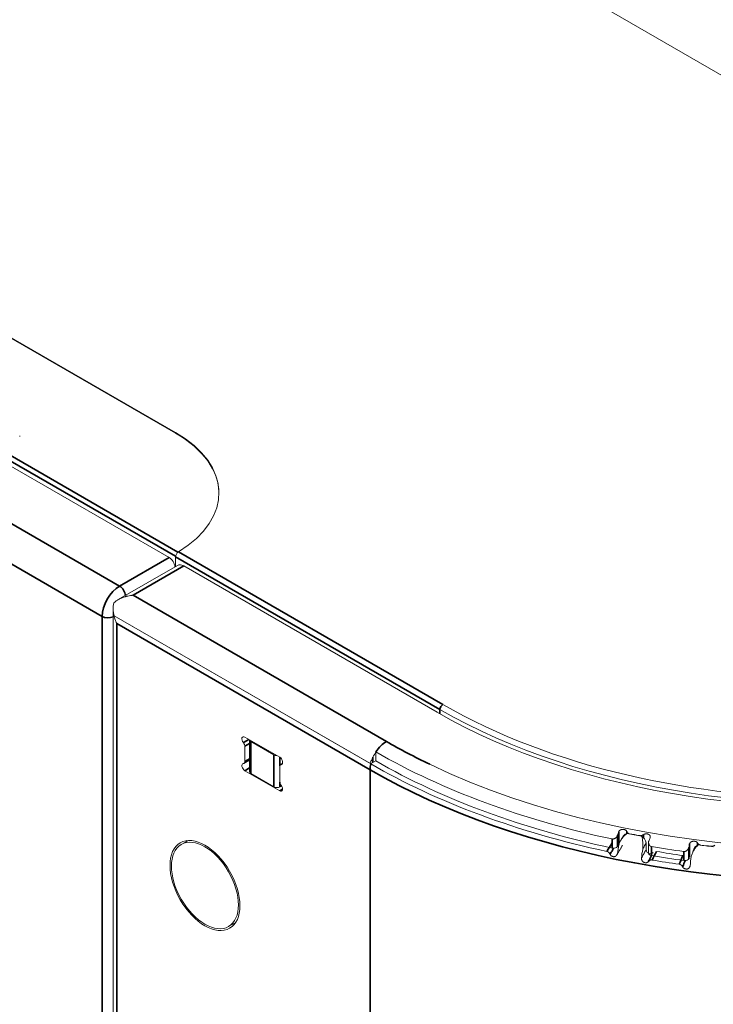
# Model space of a CAD drawing. Header units: millimetres. Extents: x 4 to 1188, y 1 to 840.
# Tile 133 of 256: x 994 to 1005, y 180 to 196. Entities that reach past the tile are written whole.
import ezdxf

# ---------------------------------------------------------------- set-up
doc = ezdxf.new("R2010")
doc.units = ezdxf.units.MM
doc.layers.add('1', color=7, linetype='Continuous')

msp = doc.modelspace()

# ---------------------------------------------------------------- linework, layer by layer
at = {"layer": '1', "color": 154, "linetype": 'Continuous', "lineweight": 13}
for p, q in [((1005.523, 194.3986), (881.7133, 265.8802)), ((996.0949, 188.9553), (872.2852, 260.4368)), ((996.0949, 188.9444), (872.2852, 260.426)), ((993.5722, 188.89), (993.5722, 188.9009)), ((993.3513, 188.4545), (995.9912, 186.9304)), ((996.1414, 187.0233), (996.1414, 187.0225)), ((996.1414, 187.0233), (996.1421, 187.0229)), ((996.0949, 186.9413), (996.0949, 186.7857)), ((996.1269, 186.8042), (995.1653, 186.249)), ((1000.3281, 184.4265), (996.2269, 186.7943)), ((995.0841, 186.1084), (995.0841, 186.0322)), ((995.0841, 186.0322), (995.0841, 79.2345)), ((999.2549, 183.5891), (995.099, 185.9885)), ((999.238, 183.5988), (995.099, 185.9885)), ((997.7818, 183.6975), (997.2161, 184.0241)), ((997.2916, 183.9801), (997.2916, 183.463)), ((997.2161, 183.8754), (997.2161, 183.6285)), ((997.3111, 183.9529), (997.6883, 183.7352)), ((999.3382, 183.6372), (999.3382, 183.7836)), ((997.2023, 183.5979), (997.2916, 183.6495)), ((997.7818, 183.3019), (997.7818, 183.5488)), ((997.8249, 183.5962), (997.7956, 183.5793)), ((999.291, 183.61), (999.3382, 183.6372)), ((997.2161, 183.4798), (997.7818, 183.1532)), ((997.3111, 183.4358), (997.6883, 183.218)), ((997.7825, 183.218), (997.8105, 183.2342)), ((996.302, 182.3503), (996.1877, 182.2844)), ((1003.711, 182.2015), (1003.711, 182.3103)), ((1003.7514, 182.3166), (1003.7514, 182.1426)), ((1004.4169, 182.0909), (1004.4038, 182.0542)), ((996.9544, 180.9565), (997.0686, 181.0224))]:
    msp.add_line(p, q, dxfattribs=at)
at = {"layer": '1', "color": 154, "linetype": 'Continuous', "lineweight": 35}
for p, q in [((996.0949, 188.9444), (996.0949, 188.9553)), ((993.3136, 188.645), (996.1334, 187.017)), ((996.0957, 186.9517), (993.2759, 188.5797)), ((992.5499, 187.9918), (995.1898, 186.4677)), ((994.907, 185.9778), (992.2671, 187.5019)), ((996.1421, 187.0229), (1000.4224, 184.5516)), ((995.1898, 186.4677), (995.9912, 186.9304)), ((1000.3753, 184.47), (996.0949, 186.9413)), ((996.2269, 186.7943), (995.4067, 186.3207)), ((999.5079, 183.9529), (995.4067, 186.3207)), ((994.907, 101.5521), (994.907, 185.9778)), ((995.1427, 81.4281), (995.1427, 185.8635)), ((999.2439, 183.4956), (995.1427, 185.8635)), ((1000.3753, 184.3994), (1000.3753, 184.47)), ((997.1925, 183.9361), (997.2805, 183.9869)), ((997.2916, 183.919), (997.2161, 183.8754)), ((997.3111, 183.4358), (997.3111, 183.9529)), ((997.2161, 183.6285), (997.2916, 183.6721)), ((997.6883, 183.218), (997.6883, 183.7352)), ((997.7825, 183.558), (997.7825, 183.697)), ((999.291, 183.6967), (999.291, 183.61)), ((997.2916, 183.5233), (997.2161, 183.4798)), ((997.8226, 183.5923), (997.8054, 183.5823)), ((999.2439, 183.4956), (999.2439, 76.785)), ((997.8289, 183.1804), (997.7818, 183.1532)), ((997.7825, 183.218), (997.7825, 183.2917)), ((1003.2484, 182.435), (1003.2484, 182.2513)), ((1003.2687, 182.4919), (1003.2687, 182.2868)), ((1003.3973, 182.462), (1003.3973, 182.4947)), ((1003.4417, 182.4596), (1003.4417, 182.457)), ((1003.6022, 182.4263), (1003.6022, 182.4289)), ((1003.6675, 182.4432), (1003.6675, 182.3972)), ((1003.1622, 182.2273), (1003.1622, 182.3737)), ((1003.7991, 182.252), (1003.7991, 182.1056)), ((1004.4038, 182.2379), (1004.4038, 182.0542)), ((1004.4169, 182.2959), (1004.4169, 182.0909)), ((1004.5455, 182.2727), (1004.5455, 182.3073)), ((1004.5953, 182.2753), (1004.5953, 182.2727)), ((1004.7608, 182.253), (1004.7608, 182.2555)), ((1004.3229, 182.0246), (1004.3229, 182.171))]:
    msp.add_line(p, q, dxfattribs=at)
at = {"layer": '1', "color": 154, "linetype": 'Continuous', "lineweight": 13}
for centre, major_axis, ratio, start_param, end_param in [((1006.7864, 188.1551), (9.1333, 0), 0.5773503, 3.9269908, 7.0685835), ((1006.7864, 188.1715), (9.0667, 0), 0.5773503, 3.9269908, 7.0685835), ((1006.7864, 188.2259), (-9, 0), 0.5773503, 0.7853982, 3.9269908), ((994.3979, 187.9755), (-2.4, 0), 0.5773503, 2.3839758, 3.9269908), ((994.3979, 187.9646), (-2.4, 0), 0.5773503, 3.1415962, 3.9269908), ((996.1421, 186.9685), (0.0333, 0.0577), 0.5773503, 0.7853982, 2.3561945), ((995.9912, 186.8215), (-0.0667, 0.1155), 0.5773503, 4.041978, 5.4977871), ((996.2269, 186.631), (0.1, -0.1732), 0.5773503, 2.3561945, 3.1415927), ((995.2841, 186.0322), (0.2, 0), 0.5773503, 3.1415829, 3.5298941), ((997.2161, 183.9697), (0.0333, -0.0577), 0.5773503, 2.3561945, 4.9741884), ((997.3583, 183.9801), (-0.0667, 0), 0.5773503, 0, 0.7853982), ((997.169, 183.9026), (0.0333, -0.0577), 0.5773503, 0.7853982, 1.8325957), ((997.7354, 183.7624), (-0.0667, 0), 0.5773503, 0.7853982, 1.5807856), ((997.7818, 183.6431), (0.0333, -0.0577), 0.5773503, 6.0213859, 8.6393798), ((999.5079, 183.6481), (-0.1867, -0.3233), 0.5773503, 4.6252133, 4.8909022), ((1006.7864, 188.0838), (10.5333, 0), 0.5773503, 3.9269908, 4.3611412), ((997.2161, 183.5342), (0.0333, -0.0577), 0.5773503, 2.8797933, 5.4977871), ((997.169, 183.6557), (0.0333, -0.0577), 0.5773503, 6.0213859, 7.0685835), ((997.8289, 183.5216), (0.0333, -0.0577), 0.5773503, 2.8797933, 3.9269908), ((999.2439, 183.6372), (0.0667, 0), 0.5773503, 4.6243152, 5.4977871), ((1006.7864, 187.9374), (-10.6511, 0), 0.5773503, 0.7853982, 1.214957), ((1006.7864, 187.9374), (-10.5333, 0), 0.5773503, 0.7853982, 1.2195486), ((1006.7864, 188.1551), (-10.2933, 0), 0.5773503, 0.8775843, 2.1183661), ((997.3583, 183.463), (-0.0667, 0), 0.5773503, 0, 0.7853982), ((997.7354, 183.2453), (-0.0667, 0), 0.5773503, 0.7853982, 2.3561945), ((997.8289, 183.2747), (0.0333, -0.0577), 0.5773503, 3.9269908, 4.9741884), ((997.7818, 183.2076), (0.0333, -0.0577), 0.5773503, 5.4977871, 8.115781), ((1006.7864, 188.1424), (10.4, 0), 0.5773503, 4.3810784, 4.4049882), ((996.7596, 181.7293), (0.4, -0.6928), 0.5773503, 3.3795683, 3.4313064), ((1003.1851, 182.2634), (0.0667, 0), 0.5773503, 4.3611412, 5.9637901), ((1003.3673, 182.2449), (-0.0744, -0.3658), 0.2712084, 4.6574571, 5.0659279), ((1006.7864, 188.0838), (10.5333, 0), 0.5773503, 4.4248462, 4.4763329), ((1006.7864, 188.1424), (10.4, 0), 0.5773503, 4.4962701, 4.5201799), ((1003.7425, 182.1732), (0.0657, 0.3675), 0.2414446, 1.50978, 1.9182508), ((1003.8181, 182.1426), (0.0667, 0), 0.5773503, 3.1416003, 4.4248462), ((1006.7864, 187.9374), (-10.5333, 0), 0.5773503, 1.2832536, 1.3347403), ((1006.7864, 187.9374), (10.4, 0), 0.5773503, 4.4291602, 4.4716081), ((1004.5059, 182.0551), (-0.0486, -0.3702), 0.1808936, 4.6415577, 5.0500285), ((1006.7864, 187.9374), (-10.6511, 0), 0.5773503, 1.2874369, 1.3301488), ((1004.3385, 182.062), (0.0667, 0), 0.5773503, 4.4763329, 6.0789818), ((996.7596, 181.7293), (0.4, -0.6928), 0.5773503, 5.9934716, 6.0452097)]:
    msp.add_ellipse(centre, major_axis=major_axis, ratio=ratio, start_param=start_param, end_param=end_param, dxfattribs=at)
at = {"layer": '1', "color": 154, "linetype": 'Continuous', "lineweight": 35}
for centre, major_axis, start_param, end_param in [((995.1898, 186.1411), (-0.2, -0.3464), 3.9269908, 5.4977871), ((995.1898, 186.3588), (-0.0667, 0.1155), 4.041978, 5.4977871), ((995.0013, 186.0322), (0.1333, 0), 3.9269908, 5.3827999), ((1006.7864, 187.8503), (-10.6667, 0), 0.7853982, 2.6847854), ((1000.4224, 184.4972), (-0.0333, -0.0577), 3.9269908, 5.4977871), ((999.5079, 183.6481), (0.1867, 0.3233), 0.7853982, 1.4836206), ((1006.7864, 188.1551), (-10.2933, 0), 0.7853982, 0.8775843), ((999.5079, 183.6481), (-0.1867, -0.3233), 5.2080354, 5.4977871)]:
    msp.add_ellipse(centre, major_axis=major_axis, ratio=0.5773503, start_param=start_param, end_param=end_param, dxfattribs=at)
at = {"layer": '1', "color": 154, "linetype": 'Continuous', "lineweight": 13}
for major_axis in [(0.4, -0.6928), (0.3833, -0.664)]:
    msp.add_ellipse((996.571, 181.6204), major_axis=major_axis, ratio=0.5773503, dxfattribs=at)
for points, knots in [([(995.4067, 186.3207), (995.4049, 186.3206), (995.4031, 186.3204), (995.3995, 186.3201), (995.3942, 186.3195), (995.3818, 186.3181), (995.3711, 186.3167), (995.3499, 186.3134), (995.3358, 186.3108), (995.3148, 186.3062), (995.3078, 186.3045), (995.2973, 186.3019), (995.2938, 186.3009), (995.2869, 186.299), (995.2834, 186.2981), (995.2661, 186.293), (995.2526, 186.2885), (995.2259, 186.2785), (995.2127, 186.273), (995.187, 186.2609), (995.1743, 186.2543), (995.1558, 186.2435), (995.1497, 186.2397), (995.1378, 186.2318), (995.132, 186.2278), (995.1149, 186.2152), (995.1041, 186.2062), (995.0939, 186.1965)], [0, 0, 0, 0, 0.015625, 0.015625, 0.03125, 0.0625, 0.125, 0.125, 0.25, 0.25, 0.3125, 0.3125, 0.34375, 0.34375, 0.375, 0.375, 0.5, 0.5, 0.625, 0.625, 0.75, 0.75, 0.8125, 0.8125, 0.875, 0.875, 1, 1, 1, 1]), ([(995.0939, 186.1965), (995.0899, 186.1797), (995.0872, 186.1626), (995.0853, 186.1409), (995.085, 186.1366), (995.0845, 186.1278), (995.0843, 186.1234), (995.084, 186.1102), (995.0841, 186.1015), (995.085, 186.0752), (995.0866, 186.0578), (995.0916, 186.0231), (995.0949, 186.0058), (995.099, 185.9885)], [0, 0, 0, 0, 0.25, 0.25, 0.3125, 0.3125, 0.375, 0.375, 0.5, 0.5, 0.75, 0.75, 1, 1, 1, 1]), ([(995.1427, 185.8635), (995.1415, 185.866), (995.1404, 185.8685), (995.1381, 185.8735), (995.1348, 185.8811), (995.1315, 185.8887), (995.1253, 185.9041), (995.1214, 185.9144), (995.1104, 185.9456), (995.1041, 185.9668), (995.099, 185.9885)], [0, 0, 0, 0, 0.0625, 0.0625, 0.125, 0.25, 0.25, 0.5, 0.5, 1, 1, 1, 1]), ([(999.238, 183.5988), (999.2423, 183.6062), (999.2467, 183.6136), (999.2555, 183.6289), (999.26, 183.6367), (999.269, 183.6529), (999.2735, 183.6612), (999.2802, 183.6741), (999.2825, 183.6785), (999.2868, 183.6875), (999.289, 183.6921), (999.291, 183.6967)], [0, 0, 0, 0, 0.25, 0.25, 0.5, 0.5, 0.75, 0.75, 0.875, 0.875, 1, 1, 1, 1]), ([(1003.2484, 182.435), (1003.247, 182.4308), (1003.2453, 182.4266), (1003.2411, 182.4185), (1003.2387, 182.4145), (1003.2346, 182.4087), (1003.2332, 182.4068), (1003.2301, 182.4031), (1003.2285, 182.4013), (1003.2236, 182.396), (1003.2201, 182.3927), (1003.2143, 182.3882), (1003.2123, 182.3867), (1003.2082, 182.3839), (1003.2041, 182.3814), (1003.1997, 182.3792), (1003.1964, 182.3777), (1003.1952, 182.3772), (1003.193, 182.3764), (1003.1918, 182.376), (1003.186, 182.3741), (1003.1812, 182.3731), (1003.174, 182.3726), (1003.1716, 182.3726), (1003.1669, 182.3729), (1003.1645, 182.3732), (1003.1622, 182.3737)], [0, 0, 0, 0, 0.125, 0.125, 0.25, 0.25, 0.3125, 0.3125, 0.375, 0.375, 0.5, 0.5, 0.5625, 0.5625, 0.625, 0.6875, 0.6875, 0.71875, 0.71875, 0.75, 0.75, 0.875, 0.875, 0.9375, 0.9375, 1, 1, 1, 1]), ([(1003.3973, 182.4947), (1003.3966, 182.4973), (1003.3945, 182.5022), (1003.3914, 182.5066), (1003.3876, 182.5109), (1003.3855, 182.5128), (1003.3809, 182.5164), (1003.3783, 182.5181), (1003.3741, 182.5204), (1003.3727, 182.5211), (1003.3697, 182.5224), (1003.3682, 182.5231), (1003.3635, 182.5248), (1003.3602, 182.5258), (1003.3551, 182.527), (1003.3533, 182.5273), (1003.3498, 182.528), (1003.348, 182.5282), (1003.3427, 182.5288), (1003.3391, 182.529), (1003.3335, 182.5291), (1003.3317, 182.529), (1003.328, 182.5288), (1003.3262, 182.5287), (1003.3208, 182.5281), (1003.3172, 182.5275), (1003.3119, 182.5262), (1003.3101, 182.5258), (1003.3067, 182.5247), (1003.3051, 182.5242), (1003.3001, 182.5223), (1003.297, 182.5209), (1003.2925, 182.5184), (1003.291, 182.5176), (1003.2883, 182.5157), (1003.2869, 182.5148), (1003.283, 182.5118), (1003.2807, 182.5097), (1003.2775, 182.5062), (1003.2764, 182.505), (1003.2746, 182.5025), (1003.2737, 182.5012), (1003.2712, 182.4974), (1003.2699, 182.4947), (1003.2687, 182.4919)], [0, 0, 0, 0, 0.0625, 0.125, 0.125, 0.1875, 0.1875, 0.25, 0.25, 0.28125, 0.28125, 0.3125, 0.3125, 0.375, 0.375, 0.40625, 0.40625, 0.4375, 0.4375, 0.5, 0.5, 0.53125, 0.53125, 0.5625, 0.5625, 0.625, 0.625, 0.65625, 0.65625, 0.6875, 0.6875, 0.75, 0.75, 0.78125, 0.78125, 0.8125, 0.8125, 0.875, 0.875, 0.90625, 0.90625, 0.9375, 0.9375, 1, 1, 1, 1]), ([(1003.2723, 182.2851), (1003.2782, 182.3037), (1003.2855, 182.3215), (1003.2985, 182.347), (1003.3032, 182.3553), (1003.3095, 182.3655), (1003.3108, 182.3675), (1003.3134, 182.3715), (1003.3148, 182.3735), (1003.3188, 182.3794), (1003.3216, 182.3832), (1003.3357, 182.4021), (1003.3481, 182.4161), (1003.3646, 182.4322), (1003.368, 182.4353), (1003.3749, 182.4415), (1003.3783, 182.4446), (1003.3889, 182.4535), (1003.3961, 182.4591), (1003.4034, 182.4645)], [0, 0, 0, 0, 0.25, 0.25, 0.375, 0.375, 0.40625, 0.40625, 0.4375, 0.4375, 0.5, 0.5, 0.75, 0.75, 0.8125, 0.8125, 0.875, 0.875, 1, 1, 1, 1]), ([(1003.4417, 182.4596), (1003.436, 182.4606), (1003.4308, 182.4623), (1003.4235, 182.4656), (1003.4211, 182.4668), (1003.4167, 182.4695), (1003.4147, 182.471), (1003.4108, 182.4741), (1003.409, 182.4757), (1003.4057, 182.4792), (1003.4028, 182.4829), (1003.4006, 182.4867), (1003.3987, 182.4907), (1003.3979, 182.4927), (1003.3973, 182.4947)], [0, 0, 0, 0, 0.25, 0.25, 0.375, 0.375, 0.5, 0.5, 0.625, 0.625, 0.75, 0.875, 0.875, 1, 1, 1, 1]), ([(1003.6675, 182.4432), (1003.6631, 182.4401), (1003.6583, 182.4375), (1003.6519, 182.4346), (1003.6506, 182.4341), (1003.6479, 182.433), (1003.6465, 182.4325), (1003.6424, 182.4312), (1003.6368, 182.4296), (1003.6311, 182.4286), (1003.6267, 182.428), (1003.6252, 182.4279), (1003.6223, 182.4277), (1003.6208, 182.4276), (1003.6135, 182.4274), (1003.6078, 182.4278), (1003.6022, 182.4289)], [0, 0, 0, 0, 0.25, 0.25, 0.3125, 0.3125, 0.375, 0.375, 0.5, 0.625, 0.625, 0.6875, 0.6875, 0.75, 0.75, 1, 1, 1, 1]), ([(1003.6395, 182.4194), (1003.6418, 182.4122), (1003.6439, 182.4047), (1003.6477, 182.3895), (1003.6495, 182.3817), (1003.6543, 182.3577), (1003.6568, 182.3409), (1003.6589, 182.3188), (1003.6592, 182.3143), (1003.6599, 182.3053), (1003.6606, 182.2916), (1003.6609, 182.2778), (1003.6607, 182.2499), (1003.6598, 182.2309), (1003.658, 182.2115)], [0, 0, 0, 0, 0.125, 0.125, 0.25, 0.25, 0.5, 0.5, 0.5625, 0.5625, 0.625, 0.75, 0.75, 1, 1, 1, 1]), ([(1003.7751, 182.3952), (1003.7762, 182.398), (1003.7779, 182.4036), (1003.7785, 182.4091), (1003.7785, 182.4132), (1003.7784, 182.4145), (1003.7781, 182.4172), (1003.7779, 182.4185), (1003.777, 182.4224), (1003.7762, 182.4249), (1003.7744, 182.4286), (1003.7738, 182.4298), (1003.7723, 182.4321), (1003.7715, 182.4332), (1003.769, 182.4365), (1003.767, 182.4385), (1003.7637, 182.4414), (1003.7625, 182.4423), (1003.7601, 182.4441), (1003.7588, 182.445), (1003.7548, 182.4474), (1003.7519, 182.4488), (1003.7474, 182.4507), (1003.7458, 182.4513), (1003.7426, 182.4524), (1003.7409, 182.4529), (1003.7359, 182.4543), (1003.7325, 182.455), (1003.7272, 182.4558), (1003.7253, 182.456), (1003.7217, 182.4564), (1003.7199, 182.4565), (1003.7144, 182.4567), (1003.7108, 182.4566), (1003.7053, 182.4562), (1003.7035, 182.456), (1003.6998, 182.4555), (1003.698, 182.4552), (1003.6927, 182.4542), (1003.6892, 182.4533), (1003.6842, 182.4516), (1003.6825, 182.451), (1003.6793, 182.4497), (1003.6777, 182.449), (1003.6731, 182.4468), (1003.6702, 182.4451), (1003.6675, 182.4432)], [0, 0, 0, 0, 0.0625, 0.125, 0.125, 0.15625, 0.15625, 0.1875, 0.1875, 0.25, 0.25, 0.28125, 0.28125, 0.3125, 0.3125, 0.375, 0.375, 0.40625, 0.40625, 0.4375, 0.4375, 0.5, 0.5, 0.53125, 0.53125, 0.5625, 0.5625, 0.625, 0.625, 0.65625, 0.65625, 0.6875, 0.6875, 0.75, 0.75, 0.78125, 0.78125, 0.8125, 0.8125, 0.875, 0.875, 0.90625, 0.90625, 0.9375, 0.9375, 1, 1, 1, 1]), ([(1003.7991, 182.252), (1003.7944, 182.2529), (1003.7899, 182.2543), (1003.7836, 182.2574), (1003.7815, 182.2586), (1003.7777, 182.2612), (1003.774, 182.264), (1003.7707, 182.2673), (1003.7684, 182.2698), (1003.7676, 182.2707), (1003.7662, 182.2725), (1003.7655, 182.2734), (1003.7621, 182.278), (1003.7599, 182.282), (1003.757, 182.2882), (1003.7562, 182.2903), (1003.7547, 182.2946), (1003.7541, 182.2967), (1003.7525, 182.3032), (1003.7518, 182.3076), (1003.7514, 182.3143), (1003.7514, 182.3166), (1003.7515, 182.321), (1003.7516, 182.3232), (1003.7524, 182.3298), (1003.7534, 182.3341), (1003.7548, 182.3383)], [0, 0, 0, 0, 0.125, 0.125, 0.1875, 0.1875, 0.25, 0.3125, 0.3125, 0.34375, 0.34375, 0.375, 0.375, 0.5, 0.5, 0.5625, 0.5625, 0.625, 0.625, 0.75, 0.75, 0.8125, 0.8125, 0.875, 0.875, 1, 1, 1, 1]), ([(1004.4038, 182.2379), (1004.4029, 182.2336), (1004.4016, 182.2293), (1004.3984, 182.221), (1004.3964, 182.2169), (1004.3929, 182.2108), (1004.3916, 182.2088), (1004.3889, 182.2049), (1004.3875, 182.203), (1004.383, 182.1974), (1004.3798, 182.1939), (1004.3744, 182.189), (1004.3726, 182.1874), (1004.3687, 182.1843), (1004.3647, 182.1815), (1004.3605, 182.179), (1004.3573, 182.1773), (1004.3562, 182.1768), (1004.3539, 182.1758), (1004.3528, 182.1753), (1004.3471, 182.173), (1004.3424, 182.1717), (1004.3351, 182.1707), (1004.3326, 182.1705), (1004.3278, 182.1705), (1004.3253, 182.1707), (1004.3229, 182.171)], [0, 0, 0, 0, 0.125, 0.125, 0.25, 0.25, 0.3125, 0.3125, 0.375, 0.375, 0.5, 0.5, 0.5625, 0.5625, 0.625, 0.6875, 0.6875, 0.71875, 0.71875, 0.75, 0.75, 0.875, 0.875, 0.9375, 0.9375, 1, 1, 1, 1]), ([(1004.5455, 182.3073), (1004.5444, 182.3098), (1004.5415, 182.3145), (1004.5377, 182.3187), (1004.5332, 182.3227), (1004.5308, 182.3245), (1004.5255, 182.3278), (1004.5227, 182.3293), (1004.5181, 182.3313), (1004.5165, 182.3319), (1004.5133, 182.333), (1004.5117, 182.3335), (1004.5067, 182.335), (1004.5033, 182.3357), (1004.4979, 182.3366), (1004.4961, 182.3368), (1004.4925, 182.3372), (1004.4907, 182.3373), (1004.4852, 182.3376), (1004.4816, 182.3376), (1004.4761, 182.3372), (1004.4742, 182.337), (1004.4706, 182.3366), (1004.4688, 182.3363), (1004.4635, 182.3354), (1004.46, 182.3345), (1004.4549, 182.3329), (1004.4532, 182.3324), (1004.45, 182.3311), (1004.4484, 182.3304), (1004.4438, 182.3283), (1004.4409, 182.3266), (1004.4368, 182.3239), (1004.4355, 182.3229), (1004.433, 182.3209), (1004.4318, 182.3199), (1004.4283, 182.3167), (1004.4263, 182.3144), (1004.4236, 182.3107), (1004.4228, 182.3094), (1004.4212, 182.3068), (1004.4205, 182.3055), (1004.4187, 182.3015), (1004.4177, 182.2987), (1004.4169, 182.2959)], [0, 0, 0, 0, 0.0625, 0.125, 0.125, 0.1875, 0.1875, 0.25, 0.25, 0.28125, 0.28125, 0.3125, 0.3125, 0.375, 0.375, 0.40625, 0.40625, 0.4375, 0.4375, 0.5, 0.5, 0.53125, 0.53125, 0.5625, 0.5625, 0.625, 0.625, 0.65625, 0.65625, 0.6875, 0.6875, 0.75, 0.75, 0.78125, 0.78125, 0.8125, 0.8125, 0.875, 0.875, 0.90625, 0.90625, 0.9375, 0.9375, 1, 1, 1, 1]), ([(1004.4425, 182.0901), (1004.447, 182.1091), (1004.453, 182.1273), (1004.4639, 182.1536), (1004.4678, 182.1622), (1004.4732, 182.1727), (1004.4743, 182.1748), (1004.4766, 182.179), (1004.4777, 182.181), (1004.4812, 182.1872), (1004.4836, 182.1912), (1004.4959, 182.211), (1004.5067, 182.2257), (1004.5215, 182.2429), (1004.5245, 182.2462), (1004.5306, 182.2529), (1004.5337, 182.2561), (1004.5431, 182.2657), (1004.5496, 182.2718), (1004.5562, 182.2776)], [0, 0, 0, 0, 0.25, 0.25, 0.375, 0.375, 0.40625, 0.40625, 0.4375, 0.4375, 0.5, 0.5, 0.75, 0.75, 0.8125, 0.8125, 0.875, 0.875, 1, 1, 1, 1]), ([(1004.5953, 182.2753), (1004.5895, 182.276), (1004.584, 182.2773), (1004.5762, 182.28), (1004.5736, 182.2811), (1004.5688, 182.2835), (1004.5665, 182.2848), (1004.5622, 182.2877), (1004.5602, 182.2892), (1004.5564, 182.2925), (1004.5529, 182.2959), (1004.5501, 182.2996), (1004.5475, 182.3034), (1004.5464, 182.3053), (1004.5455, 182.3073)], [0, 0, 0, 0, 0.25, 0.25, 0.375, 0.375, 0.5, 0.5, 0.625, 0.625, 0.75, 0.875, 0.875, 1, 1, 1, 1]), ([(1004.8241, 182.274), (1004.8203, 182.2707), (1004.8159, 182.2677), (1004.8099, 182.2645), (1004.8086, 182.2638), (1004.8061, 182.2626), (1004.8048, 182.2621), (1004.8009, 182.2604), (1004.7955, 182.2585), (1004.7899, 182.2571), (1004.7856, 182.2562), (1004.7841, 182.256), (1004.7812, 182.2556), (1004.7797, 182.2554), (1004.7725, 182.2547), (1004.7666, 182.2548), (1004.7608, 182.2555)], [0, 0, 0, 0, 0.25, 0.25, 0.3125, 0.3125, 0.375, 0.375, 0.5, 0.625, 0.625, 0.6875, 0.6875, 0.75, 0.75, 1, 1, 1, 1]), ([(1003.0758, 182.1732), (1003.0815, 182.172), (1003.087, 182.17), (1003.0936, 182.1666), (1003.0949, 182.1658), (1003.0975, 182.1643), (1003.0987, 182.1635), (1003.1024, 182.1609), (1003.1048, 182.1591), (1003.1082, 182.1561), (1003.1093, 182.1551), (1003.1114, 182.1529), (1003.1125, 182.1518), (1003.1155, 182.1484), (1003.1193, 182.1437), (1003.1225, 182.1387), (1003.1247, 182.1348), (1003.1254, 182.1335), (1003.1267, 182.1308), (1003.1273, 182.1295), (1003.1279, 182.1281)], [0, 0, 0, 0, 0.25, 0.25, 0.3125, 0.3125, 0.375, 0.375, 0.5, 0.5, 0.5625, 0.5625, 0.625, 0.625, 0.75, 0.875, 0.875, 0.9375, 0.9375, 1, 1, 1, 1]), ([(1003.1279, 182.1281), (1003.1293, 182.1249), (1003.1309, 182.1217), (1003.1337, 182.1172), (1003.1347, 182.1158), (1003.1369, 182.1129), (1003.1381, 182.1115), (1003.1417, 182.1075), (1003.1443, 182.1051), (1003.1486, 182.1018), (1003.1501, 182.1007), (1003.1531, 182.0988), (1003.1547, 182.0978), (1003.1594, 182.0953), (1003.1627, 182.0938), (1003.1676, 182.092), (1003.1693, 182.0914), (1003.1727, 182.0903), (1003.1744, 182.0899), (1003.1795, 182.0886), (1003.1829, 182.0879), (1003.1879, 182.0873), (1003.1896, 182.0872), (1003.193, 182.087), (1003.1947, 182.0871), (1003.1997, 182.0874), (1003.2029, 182.0879), (1003.2075, 182.0892), (1003.209, 182.0897), (1003.212, 182.0909), (1003.2134, 182.0915), (1003.2175, 182.0937), (1003.2201, 182.0954), (1003.2237, 182.0984), (1003.2249, 182.0994), (1003.2272, 182.1016), (1003.2282, 182.1027), (1003.2313, 182.1062), (1003.2333, 182.1087), (1003.2368, 182.1138), (1003.2385, 182.1165), (1003.2417, 182.1222), (1003.2431, 182.1251), (1003.2459, 182.131), (1003.2472, 182.134), (1003.2485, 182.1371)], [0, 0, 0, 0, 0.0625, 0.0625, 0.09375, 0.09375, 0.125, 0.125, 0.1875, 0.1875, 0.21875, 0.21875, 0.25, 0.25, 0.3125, 0.3125, 0.34375, 0.34375, 0.375, 0.375, 0.4375, 0.4375, 0.46875, 0.46875, 0.5, 0.5, 0.5625, 0.5625, 0.59375, 0.59375, 0.625, 0.625, 0.6875, 0.6875, 0.71875, 0.71875, 0.75, 0.75, 0.8125, 0.8125, 0.875, 0.875, 0.9375, 0.9375, 1, 1, 1, 1]), ([(1003.6367, 182.063), (1003.637, 182.056), (1003.6378, 182.0492), (1003.6401, 182.0392), (1003.641, 182.0359), (1003.6428, 182.031), (1003.6434, 182.0294), (1003.6449, 182.0262), (1003.6457, 182.0246), (1003.6482, 182.0199), (1003.6502, 182.0169), (1003.6535, 182.0127), (1003.6547, 182.0114), (1003.6573, 182.0087), (1003.6612, 182.005), (1003.6656, 182.0018), (1003.6703, 181.999), (1003.672, 181.9981), (1003.6752, 181.9965), (1003.6769, 181.9958), (1003.6819, 181.9937), (1003.6853, 181.9926), (1003.6905, 181.9912), (1003.6922, 181.9908), (1003.6957, 181.99), (1003.6974, 181.9897), (1003.7026, 181.9889), (1003.7061, 181.9886), (1003.7112, 181.9886), (1003.713, 181.9887), (1003.7164, 181.9891), (1003.7214, 181.9898), (1003.7261, 181.9913), (1003.7305, 181.9933), (1003.732, 181.9941), (1003.7348, 181.9957), (1003.7375, 181.9974), (1003.74, 181.9994), (1003.7424, 182.0015), (1003.7436, 182.0026), (1003.7469, 182.006), (1003.749, 182.0085), (1003.7509, 182.0111)], [0, 0, 0, 0, 0.125, 0.125, 0.1875, 0.1875, 0.21875, 0.21875, 0.25, 0.25, 0.3125, 0.3125, 0.34375, 0.34375, 0.375, 0.4375, 0.4375, 0.46875, 0.46875, 0.5, 0.5, 0.5625, 0.5625, 0.59375, 0.59375, 0.625, 0.625, 0.6875, 0.6875, 0.71875, 0.71875, 0.75, 0.8125, 0.8125, 0.84375, 0.84375, 0.875, 0.90625, 0.90625, 0.9375, 0.9375, 1, 1, 1, 1]), ([(1003.8246, 182.1543), (1003.821, 182.1496), (1003.817, 182.1458), (1003.8074, 182.1391), (1003.8015, 182.1367), (1003.792, 182.135), (1003.7886, 182.1347), (1003.7834, 182.1348), (1003.7816, 182.1349), (1003.7789, 182.1352), (1003.778, 182.1353), (1003.7762, 182.1355), (1003.7755, 182.1356), (1003.7376, 182.1424), (1003.7165, 182.1643), (1003.711, 182.2015)], [0, 0, 0, 0, 0.1212478, 0.1212478, 0.2677065, 0.2677065, 0.3409359, 0.3409359, 0.3775505, 0.3775505, 0.3958579, 0.3958579, 0.4141652, 0.4141652, 1, 1, 1, 1]), ([(1003.7509, 182.0111), (1003.754, 182.0152), (1003.7577, 182.0189), (1003.7629, 182.0229), (1003.764, 182.0237), (1003.7662, 182.0251), (1003.7674, 182.0258), (1003.7709, 182.0278), (1003.7757, 182.0301), (1003.7809, 182.0317), (1003.7849, 182.0327), (1003.7863, 182.033), (1003.789, 182.0334), (1003.7904, 182.0336), (1003.7973, 182.0343), (1003.8028, 182.0342), (1003.8085, 182.0332)], [0, 0, 0, 0, 0.25, 0.25, 0.3125, 0.3125, 0.375, 0.375, 0.5, 0.625, 0.625, 0.6875, 0.6875, 0.75, 0.75, 1, 1, 1, 1]), ([(1004.2479, 181.9652), (1004.2538, 181.9643), (1004.2595, 181.9627), (1004.2664, 181.9597), (1004.2678, 181.9591), (1004.2705, 181.9577), (1004.2718, 181.957), (1004.2757, 181.9547), (1004.2782, 181.953), (1004.2818, 181.9503), (1004.283, 181.9493), (1004.2853, 181.9473), (1004.2864, 181.9463), (1004.2896, 181.9431), (1004.2936, 181.9387), (1004.2971, 181.9339), (1004.2995, 181.9301), (1004.3002, 181.9288), (1004.3016, 181.9263), (1004.3023, 181.925), (1004.3029, 181.9236)], [0, 0, 0, 0, 0.25, 0.25, 0.3125, 0.3125, 0.375, 0.375, 0.5, 0.5, 0.5625, 0.5625, 0.625, 0.625, 0.75, 0.875, 0.875, 0.9375, 0.9375, 1, 1, 1, 1]), ([(1004.3029, 181.9236), (1004.3044, 181.9205), (1004.3062, 181.9175), (1004.3092, 181.9132), (1004.3103, 181.9118), (1004.3126, 181.9091), (1004.3138, 181.9077), (1004.3176, 181.904), (1004.3204, 181.9017), (1004.3248, 181.8987), (1004.3264, 181.8978), (1004.3296, 181.896), (1004.3312, 181.8952), (1004.3361, 181.893), (1004.3395, 181.8917), (1004.3446, 181.8902), (1004.3464, 181.8898), (1004.3499, 181.8889), (1004.3516, 181.8886), (1004.3569, 181.8876), (1004.3604, 181.8872), (1004.3656, 181.8869), (1004.3674, 181.8869), (1004.3709, 181.887), (1004.3726, 181.8871), (1004.3777, 181.8878), (1004.381, 181.8885), (1004.3858, 181.8901), (1004.3873, 181.8907), (1004.3904, 181.8921), (1004.3918, 181.8929), (1004.3961, 181.8953), (1004.3987, 181.8972), (1004.4023, 181.9004), (1004.4035, 181.9015), (1004.4058, 181.9039), (1004.4069, 181.9051), (1004.41, 181.9087), (1004.4119, 181.9113), (1004.4154, 181.9167), (1004.4171, 181.9196), (1004.4201, 181.9254), (1004.4216, 181.9284), (1004.4242, 181.9345), (1004.4255, 181.9376), (1004.4266, 181.9408)], [0, 0, 0, 0, 0.0625, 0.0625, 0.09375, 0.09375, 0.125, 0.125, 0.1875, 0.1875, 0.21875, 0.21875, 0.25, 0.25, 0.3125, 0.3125, 0.34375, 0.34375, 0.375, 0.375, 0.4375, 0.4375, 0.46875, 0.46875, 0.5, 0.5, 0.5625, 0.5625, 0.59375, 0.59375, 0.625, 0.625, 0.6875, 0.6875, 0.71875, 0.71875, 0.75, 0.75, 0.8125, 0.8125, 0.875, 0.875, 0.9375, 0.9375, 1, 1, 1, 1])]:
    msp.add_open_spline(points, degree=3, knots=knots, dxfattribs=at)
for points, degree in [([(1003.2687, 182.4919), (1003.2652, 182.483), (1003.2583, 182.4646), (1003.2517, 182.4451), (1003.2484, 182.435)], 3), ([(1003.3498, 182.4314), (1003.3132, 182.3711)], 1), ([(1003.4034, 182.4645), (1003.3621, 182.4556), (1003.3383, 182.4284), (1003.3319, 182.3827)], 3), ([(1003.6022, 182.4289), (1003.5487, 182.4393), (1003.4952, 182.4495), (1003.4417, 182.4596)], 3), ([(1003.711, 182.3103), (1003.7038, 182.3588), (1003.6799, 182.3951), (1003.6395, 182.4194)], 3), ([(1003.7548, 182.3383), (1003.758, 182.3484), (1003.7647, 182.368), (1003.7716, 182.3863), (1003.7751, 182.3952)], 3), ([(1003.3319, 182.2739), (1003.2485, 182.1371)], 1), ([(1003.711, 182.3103), (1003.658, 182.2115)], 1), ([(1004.4169, 182.2959), (1004.4147, 182.2868), (1004.4102, 182.2681), (1004.4059, 182.2482), (1004.4038, 182.2379)], 3), ([(1004.4961, 182.2335), (1004.4693, 182.1651)], 1), ([(1004.5562, 182.2776), (1004.5135, 182.2659), (1004.4889, 182.2371), (1004.4823, 182.191)], 3), ([(1004.7608, 182.2555), (1004.7057, 182.2622), (1004.6505, 182.2688), (1004.5953, 182.2753)], 3), ([(1003.711, 182.2015), (1003.6367, 182.063)], 1)]:
    msp.add_open_spline(points, degree=degree, dxfattribs=at)
at = {"layer": '1', "color": 154, "linetype": 'Continuous', "lineweight": 35}
for points in [[(1003.0758, 182.1732), (1003.1045, 182.2186), (1003.1332, 182.264), (1003.1619, 182.3094)], [(1003.88, 182.1722), (1003.8562, 182.1258), (1003.8323, 182.0795), (1003.8085, 182.0332)], [(1004.2479, 181.9652), (1004.2674, 182.0122), (1004.2869, 182.0592), (1004.3064, 182.1062)]]:
    msp.add_open_spline(points, degree=3, dxfattribs=at)
for points, knots in [([(1003.1896, 182.2251), (1003.1868, 182.2208), (1003.184, 182.2164), (1003.172, 182.1975), (1003.1627, 182.1829), (1003.1515, 182.1652), (1003.1496, 182.1622), (1003.1411, 182.1488), (1003.1345, 182.1385), (1003.1279, 182.1281)], [0, 0, 0, 0, 0.1343438, 0.1343438, 0.5864712, 0.5864712, 0.6796092, 0.6796092, 1, 1, 1, 1]), ([(1003.7509, 182.0111), (1003.7601, 182.029), (1003.7693, 182.0468), (1003.7854, 182.0781), (1003.7923, 182.0914), (1003.7991, 182.1048)], [0, 0, 0, 0, 0.572906, 0.572906, 1, 1, 1, 1]), ([(1004.3448, 182.0242), (1004.343, 182.0197), (1004.3411, 182.0151), (1004.3329, 181.9955), (1004.3266, 181.9803), (1004.319, 181.9621), (1004.3177, 181.959), (1004.3119, 181.9451), (1004.3074, 181.9344), (1004.3029, 181.9236)], [0, 0, 0, 0, 0.1346767, 0.1346767, 0.5866303, 0.5866303, 0.6797324, 0.6797324, 1, 1, 1, 1])]:
    msp.add_open_spline(points, degree=3, knots=knots, dxfattribs=at)

doc.saveas('drawing.dxf')
